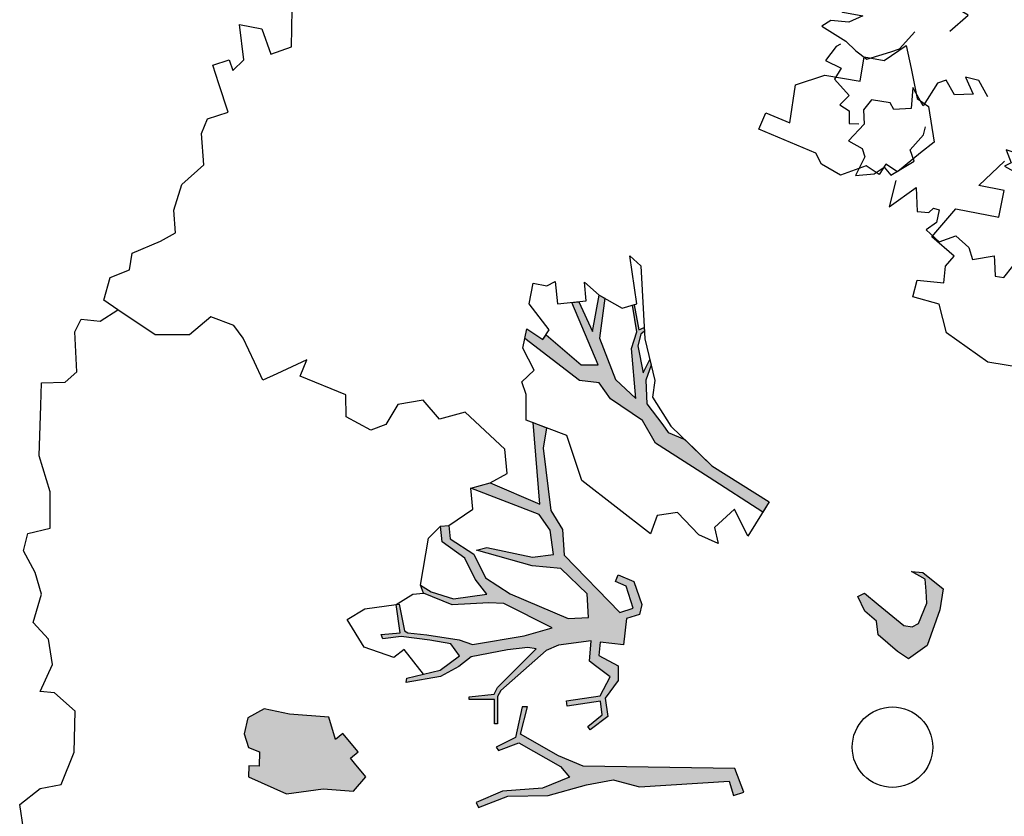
# Model space of a CAD drawing. Header units: feet. Extents: x 1377751 to 1381179, y 448542 to 452320.
# Tile 161 of 205: x 1377770 to 1377782, y 450207 to 450217. Entities that reach past the tile are written whole.
import ezdxf

# ---------------------------------------------------------------- set-up
doc = ezdxf.new("R2010")
doc.units = ezdxf.units.FT
doc.header["$MEASUREMENT"] = 0
doc.layers.add('MA- HONEY LOCUST TREE', color=3, linetype='Continuous')
doc.layers.add('VG_P_Cells', color=3, linetype='Continuous')

# ---------------------------------------------------------------- blocks, each defined once
blk = doc.blocks.new('HONEY LOCUST')
at = {"layer": 'MA- HONEY LOCUST TREE'}
h = blk.add_hatch(color=256, dxfattribs=at)
h.dxf.hatch_style = 1
edge = h.paths.add_edge_path()
edge.add_line((-0.074, -1.867), (-0.35, -3.729))
edge.add_line((-0.35, -3.729), (-0.52, -4.017))
edge.add_line((-0.52, -4.017), (-0.848, -4.448))
edge.add_line((-0.848, -4.448), (-1.173, -4.317))
edge.add_line((-1.173, -4.317), (-1.18, -4.383))
edge.add_line((-1.18, -4.383), (-0.814, -4.514))
edge.add_line((-0.814, -4.514), (-0.728, -4.771))
edge.add_line((-0.728, -4.771), (-0.682, -4.746))
edge.add_line((-0.682, -4.746), (-0.744, -4.483))
edge.add_line((-0.744, -4.483), (-0.385, -4.008))
edge.add_line((-0.385, -4.008), (-0.24, -3.918))
edge.add_line((-0.24, -3.918), (-0.149, -4.267))
edge.add_line((-0.149, -4.267), (-0.175, -4.763))
edge.add_line((-0.175, -4.763), (-0.08, -5.104))
edge.add_line((-0.08, -5.104), (-0.016, -5.084))
edge.add_line((-0.016, -5.084), (-0.105, -4.708))
edge.add_line((-0.105, -4.708), (-0.049, -4.207))
edge.add_line((-0.049, -4.207), (-0.118, -3.719))
edge.add_line((-0.118, -3.719), (-0.135, -3.383))
edge.add_line((-0.135, -3.383), (-0.006, -3.071))
edge.add_line((-0.006, -3.071), (0.071, -1.959))
edge.add_line((0.071, -1.959), (0.257, -1.927))
edge.add_line((0.257, -1.927), (0.234, -1.797))
edge.add_line((0.234, -1.797), (-0.074, -1.867))
edge = h.paths.add_edge_path()
edge.add_line((-4.328, -3.7), (-3.551, -3.71))
edge.add_line((-3.551, -3.71), (-3.297, -3.598))
edge.add_line((-3.297, -3.598), (-2.977, -3.617))
edge.add_line((-2.977, -3.617), (-2.183, -3.028))
edge.add_line((-2.183, -3.028), (-2.214, -2.855))
edge.add_line((-2.214, -2.855), (-2.496, -2.906))
edge.add_line((-2.496, -2.906), (-2.571, -3.031))
edge.add_line((-2.571, -3.031), (-2.647, -2.986))
edge.add_line((-2.647, -2.986), (-2.54, -2.806))
edge.add_line((-2.54, -2.806), (-2.242, -2.743))
edge.add_line((-2.242, -2.743), (-2.126, -2.787))
edge.add_line((-2.126, -2.787), (-2.098, -2.955))
edge.add_line((-2.098, -2.955), (-1.777, -3.035))
edge.add_line((-1.777, -3.035), (-1.847, -3.317))
edge.add_line((-1.847, -3.317), (-1.688, -3.357))
edge.add_line((-1.688, -3.357), (-1.528, -3.136))
edge.add_line((-1.528, -3.136), (-1.348, -3.16))
edge.add_line((-1.348, -3.16), (-1.152, -3.348))
edge.add_line((-1.152, -3.348), (-0.923, -3.344))
edge.add_line((-0.923, -3.344), (-0.787, -3.584))
edge.add_line((-0.787, -3.584), (-0.831, -3.609))
edge.add_line((-0.831, -3.609), (-0.953, -3.41))
edge.add_line((-0.953, -3.41), (-1.121, -3.412))
edge.add_line((-1.121, -3.412), (-1.115, -3.828))
edge.add_line((-1.115, -3.828), (-1.184, -3.829))
edge.add_line((-1.184, -3.829), (-1.19, -3.407))
edge.add_line((-1.19, -3.407), (-1.407, -3.252))
edge.add_line((-1.407, -3.252), (-1.565, -3.412))
edge.add_line((-1.565, -3.412), (-1.631, -3.479))
edge.add_line((-1.631, -3.479), (-1.881, -3.427))
edge.add_line((-1.881, -3.427), (-1.882, -3.834))
edge.add_line((-1.882, -3.834), (-1.836, -3.995))
edge.add_line((-1.836, -3.995), (-1.416, -4.617))
edge.add_line((-1.416, -4.617), (-1.35, -4.671))
edge.add_line((-1.35, -4.671), (-1.012, -4.713))
edge.add_line((-1.012, -4.713), (-1.017, -4.75))
edge.add_line((-1.017, -4.75), (-1.318, -4.712))
edge.add_line((-1.318, -4.712), (-1.357, -5.022))
edge.add_line((-1.357, -5.022), (-1.393, -5.017))
edge.add_line((-1.393, -5.017), (-1.385, -4.708))
edge.add_line((-1.385, -4.708), (-1.459, -4.653))
edge.add_line((-1.459, -4.653), (-1.871, -4.116))
edge.add_line((-1.871, -4.116), (-1.902, -4.214))
edge.add_line((-1.902, -4.214), (-1.907, -4.471))
edge.add_line((-1.907, -4.471), (-1.881, -4.93))
edge.add_line((-1.881, -4.93), (-1.783, -5.095))
edge.add_line((-1.783, -5.095), (-1.689, -5.337))
edge.add_line((-1.689, -5.337), (-1.67, -5.769))
edge.add_line((-1.67, -5.769), (-1.722, -5.754))
edge.add_line((-1.722, -5.754), (-1.767, -5.331))
edge.add_line((-1.767, -5.331), (-1.911, -5.069))
edge.add_line((-1.911, -5.069), (-2.073, -5.157))
edge.add_line((-2.073, -5.157), (-2.153, -5.409))
edge.add_line((-2.153, -5.409), (-2.243, -5.757))
edge.add_line((-2.243, -5.757), (-2.246, -5.987))
edge.add_line((-2.246, -5.987), (-2.304, -5.997))
edge.add_line((-2.304, -5.997), (-2.291, -5.762))
edge.add_line((-2.291, -5.762), (-2.646, -5.766))
edge.add_line((-2.646, -5.766), (-2.646, -5.729))
edge.add_line((-2.646, -5.729), (-2.311, -5.706))
edge.add_line((-2.311, -5.706), (-2.278, -5.67))
edge.add_line((-2.278, -5.67), (-2.222, -5.437))
edge.add_line((-2.222, -5.437), (-2.11, -5.047))
edge.add_line((-2.11, -5.047), (-2.029, -4.89))
edge.add_line((-2.029, -4.89), (-2.051, -4.242))
edge.add_line((-2.051, -4.242), (-2.105, -3.886))
edge.add_line((-2.105, -3.886), (-2.483, -4.439))
edge.add_line((-2.483, -4.439), (-2.516, -4.623))
edge.add_line((-2.516, -4.623), (-2.551, -5.076))
edge.add_line((-2.551, -5.076), (-2.74, -5.411))
edge.add_line((-2.74, -5.411), (-2.844, -5.435))
edge.add_line((-2.844, -5.435), (-2.746, -5.315))
edge.add_line((-2.746, -5.315), (-2.623, -5.049))
edge.add_line((-2.623, -5.049), (-2.627, -4.631))
edge.add_line((-2.627, -4.631), (-2.831, -4.752))
edge.add_line((-2.831, -4.752), (-3.106, -4.845))
edge.add_line((-3.106, -4.845), (-3.342, -5.097))
edge.add_line((-3.342, -5.097), (-3.537, -5.09))
edge.add_line((-3.537, -5.09), (-3.533, -4.986))
edge.add_line((-3.533, -4.986), (-3.365, -4.992))
edge.add_line((-3.365, -4.992), (-3.139, -4.727))
edge.add_line((-3.139, -4.727), (-2.828, -4.621))
edge.add_line((-2.828, -4.621), (-2.591, -4.346))
edge.add_line((-2.591, -4.346), (-2.192, -3.672))
edge.add_line((-2.192, -3.672), (-2.171, -3.422))
edge.add_line((-2.171, -3.422), (-2.463, -3.397))
edge.add_line((-2.463, -3.397), (-2.819, -3.681))
edge.add_line((-2.819, -3.681), (-2.901, -4.03))
edge.add_line((-2.901, -4.03), (-3.13, -4.562))
edge.add_line((-3.13, -4.562), (-3.184, -4.688))
edge.add_line((-3.184, -4.688), (-3.2, -4.558))
edge.add_line((-3.2, -4.558), (-3.004, -4.012))
edge.add_line((-3.004, -4.012), (-3.004, -3.748))
edge.add_line((-3.004, -3.748), (-3.308, -3.748))
edge.add_line((-3.308, -3.748), (-3.52, -3.86))
edge.add_line((-3.52, -3.86), (-3.955, -4.657))
edge.add_line((-3.955, -4.657), (-3.989, -4.411))
edge.add_line((-3.989, -4.411), (-3.646, -3.834))
edge.add_line((-3.646, -3.834), (-4.66, -3.783))
edge.add_line((-4.66, -3.783), (-4.574, -3.625))
edge.add_line((-4.574, -3.625), (-4.328, -3.7))
edge = h.paths.add_edge_path()
edge.add_line((-2.206, 0.627), (-2.178, 0.765))
edge.add_line((-2.178, 0.765), (-1.943, 0.991))
edge.add_line((-1.943, 0.991), (-1.689, 0.913))
edge.add_line((-1.689, 0.913), (-1.273, 0.7))
edge.add_line((-1.273, 0.7), (-1.139, 0.447))
edge.add_line((-1.139, 0.447), (-1.246, 0.324))
edge.add_line((-1.246, 0.324), (-1.482, 0.112))
edge.add_line((-1.482, 0.112), (-1.654, 0.117))
edge.add_line((-1.654, 0.117), (-1.798, -0.009))
edge.add_line((-1.798, -0.009), (-1.988, -0.074))
edge.add_line((-1.988, -0.074), (-2.018, 0.014))
edge.add_line((-2.018, 0.014), (-1.858, 0.163))
edge.add_line((-1.858, 0.163), (-1.555, 0.445))
edge.add_line((-1.555, 0.445), (-1.524, 0.546))
edge.add_line((-1.524, 0.546), (-1.556, 0.63))
edge.add_line((-1.556, 0.63), (-1.794, 0.766))
edge.add_line((-1.794, 0.766), (-1.942, 0.775))
edge.add_line((-1.942, 0.775), (-2.093, 0.784))
edge.add_line((-2.093, 0.784), (-2.206, 0.627))
edge = h.paths.add_edge_path()
edge.add_line((0.961, 0.076), (1.125, 0.303))
edge.add_line((1.125, 0.303), (1.497, 0.09))
edge.add_line((1.497, 0.09), (1.752, -0.111))
edge.add_line((1.752, -0.111), (1.752, -0.274))
edge.add_line((1.752, -0.274), (1.499, -0.274))
edge.add_line((1.499, -0.274), (1.304, -0.064))
edge.add_line((1.304, -0.064), (1.344, -0.301))
edge.add_line((1.344, -0.301), (1.259, -0.347))
edge.add_line((1.259, -0.347), (1.202, -0.012))
edge.add_line((1.202, -0.012), (0.961, 0.076))
edge = h.paths.add_edge_path()
edge.add_line((2.601, 0.256), (2.739, 0.373))
edge.add_line((2.739, 0.373), (3.255, 0.433))
edge.add_line((3.255, 0.433), (3.502, 0.411))
edge.add_line((3.502, 0.411), (3.621, 0.45))
edge.add_line((3.621, 0.45), (3.589, 0.503))
edge.add_line((3.589, 0.503), (3.492, 0.445))
edge.add_line((3.492, 0.445), (3.305, 0.476))
edge.add_line((3.305, 0.476), (3.362, 0.57))
edge.add_line((3.362, 0.57), (3.752, 0.703))
edge.add_line((3.752, 0.703), (3.96, 0.827))
edge.add_line((3.96, 0.827), (4.041, 0.843))
edge.add_line((4.041, 0.843), (3.91, 0.86))
edge.add_line((3.91, 0.86), (3.555, 0.73))
edge.add_line((3.555, 0.73), (3.297, 0.667))
edge.add_line((3.297, 0.667), (3.116, 0.622))
edge.add_line((3.116, 0.622), (2.76, 0.581))
edge.add_line((2.76, 0.581), (2.601, 0.256))
edge = h.paths.add_edge_path()
edge.add_line((-1.204, 3.024), (-1.081, 3.28))
edge.add_line((-1.081, 3.28), (-1.122, 4.089))
edge.add_line((-1.122, 4.089), (-1.614, 4.744))
edge.add_line((-1.614, 4.744), (-2.16, 4.886))
edge.add_line((-2.16, 4.886), (-2.151, 4.976))
edge.add_line((-2.151, 4.976), (-2.008, 4.962))
edge.add_line((-2.008, 4.962), (-1.855, 4.901))
edge.add_line((-1.855, 4.901), (-1.66, 4.86))
edge.add_line((-1.66, 4.86), (-1.606, 4.881))
edge.add_line((-1.606, 4.881), (-1.494, 4.788))
edge.add_line((-1.494, 4.788), (-1.44, 4.69))
edge.add_line((-1.44, 4.69), (-1.215, 4.489))
edge.add_line((-1.215, 4.489), (-1.237, 4.87))
edge.add_line((-1.237, 4.87), (-1.178, 5.189))
edge.add_line((-1.178, 5.189), (-1.09, 5.173))
edge.add_line((-1.09, 5.173), (-1.082, 4.487))
edge.add_line((-1.082, 4.487), (-0.883, 4.082))
edge.add_line((-0.883, 4.082), (-0.864, 3.491))
edge.add_line((-0.864, 3.491), (-0.771, 3.242))
edge.add_line((-0.771, 3.242), (-0.595, 3.213))
edge.add_line((-0.595, 3.213), (-0.462, 3.482))
edge.add_line((-0.462, 3.482), (-0.372, 4.13))
edge.add_line((-0.372, 4.13), (-0.498, 4.612))
edge.add_line((-0.498, 4.612), (-0.463, 4.56))
edge.add_line((-0.463, 4.56), (-0.198, 4.737))
edge.add_line((-0.198, 4.737), (-0.041, 5.026))
edge.add_line((-0.041, 5.026), (0.016, 4.995))
edge.add_line((0.016, 4.995), (-0.208, 4.582))
edge.add_line((-0.208, 4.582), (-0.259, 4.383))
edge.add_line((-0.259, 4.383), (-0.196, 4.041))
edge.add_line((-0.196, 4.041), (-0.202, 3.561))
edge.add_line((-0.202, 3.561), (-0.277, 3.424))
edge.add_line((-0.277, 3.424), (-0.342, 3.024))
edge.add_line((-0.342, 3.024), (-0.477, 2.88))
edge.add_line((-0.477, 2.88), (-0.989, 3.103))
edge.add_line((-0.989, 3.103), (-1.204, 3.024))
edge = h.paths.add_edge_path()
edge.add_line((-3.183, -1.103), (-3.697, -1.708))
edge.add_line((-3.697, -1.708), (-4.208, -2.309))
edge.add_line((-4.208, -2.309), (-4.508, -2.432))
edge.add_line((-4.508, -2.432), (-4.824, -2.791))
edge.add_line((-4.824, -2.791), (-5.042, -2.903))
edge.add_line((-5.042, -2.903), (-5.101, -3.141))
edge.add_line((-5.101, -3.141), (-5.708, -3.746))
edge.add_line((-5.708, -3.746), (-5.824, -3.705))
edge.add_line((-5.824, -3.705), (-5.667, -3.526))
edge.add_line((-5.667, -3.526), (-5.72, -3.479))
edge.add_line((-5.72, -3.479), (-5.29, -3.097))
edge.add_line((-5.29, -3.097), (-5.263, -2.889))
edge.add_line((-5.263, -2.889), (-6.076, -3.109))
edge.add_line((-6.076, -3.109), (-6.072, -3.022))
edge.add_line((-6.072, -3.022), (-5.684, -2.901))
edge.add_line((-5.684, -2.901), (-6.12, -2.76))
edge.add_line((-6.12, -2.76), (-6.071, -2.695))
edge.add_line((-6.071, -2.695), (-5.592, -2.828))
edge.add_line((-5.592, -2.828), (-5.056, -2.696))
edge.add_line((-5.056, -2.696), (-4.789, -2.481))
edge.add_line((-4.789, -2.481), (-5.409, -2.452))
edge.add_line((-5.409, -2.452), (-5.608, -2.357))
edge.add_line((-5.608, -2.357), (-5.941, -2.366))
edge.add_line((-5.941, -2.366), (-5.944, -2.344))
edge.add_line((-5.944, -2.344), (-5.626, -2.33))
edge.add_line((-5.626, -2.33), (-5.647, -2.26))
edge.add_line((-5.647, -2.26), (-5.601, -2.264))
edge.add_line((-5.601, -2.264), (-5.571, -2.313))
edge.add_line((-5.571, -2.313), (-5.433, -2.367))
edge.add_line((-5.433, -2.367), (-5.09, -2.348))
edge.add_line((-5.09, -2.348), (-5.243, -2.244))
edge.add_line((-5.243, -2.244), (-5.172, -2.237))
edge.add_line((-5.172, -2.237), (-4.995, -2.325))
edge.add_line((-4.995, -2.325), (-4.706, -2.353))
edge.add_line((-4.706, -2.353), (-4.42, -2.191))
edge.add_line((-4.42, -2.191), (-4.318, -2.138))
edge.add_line((-4.318, -2.138), (-4.203, -1.943))
edge.add_line((-4.203, -1.943), (-3.837, -1.654))
edge.add_line((-3.837, -1.654), (-3.298, -1.008))
edge.add_line((-3.298, -1.008), (-3.183, -1.103))
h = blk.add_hatch(color=256, dxfattribs=at)
edge = h.paths.add_edge_path()
edge.add_line((-0.575, -6.422), (-0.761, -6.537))
edge.add_line((-0.761, -6.537), (-0.831, -6.58))
edge.add_line((-0.831, -6.58), (-0.896, -6.476))
edge.add_line((-0.896, -6.476), (-1.146, -6.631))
edge.add_line((-1.146, -6.631), (-1.084, -6.731))
edge.add_line((-1.084, -6.731), (-1.373, -6.777))
edge.add_line((-1.373, -6.777), (-1.474, -7.258))
edge.add_line((-1.474, -7.258), (-1.58, -7.558))
edge.add_line((-1.58, -7.558), (-1.497, -7.777))
edge.add_line((-1.497, -7.777), (-1.305, -7.848))
edge.add_line((-1.305, -7.848), (-1.13, -7.816))
edge.add_line((-1.13, -7.816), (-1.058, -7.689))
edge.add_line((-1.058, -7.689), (-0.883, -7.717))
edge.add_line((-0.883, -7.717), (-0.902, -7.843))
edge.add_line((-0.902, -7.843), (-0.768, -7.864))
edge.add_line((-0.768, -7.864), (-0.498, -7.426))
edge.add_line((-0.498, -7.426), (-0.498, -6.965))
edge.add_line((-0.498, -6.965), (-0.421, -6.598))
edge.add_line((-0.421, -6.598), (-0.575, -6.422))
for p, q in [((-6.844, 2.089, 17.496), (-7.103, 2.446, 17.496)), ((-6.743, 2.391, 17.496), (-6.844, 2.089, 17.496)), ((-6.422, 2.284, 17.496), (-6.743, 2.391, 17.496)), ((-4.518, 2.377, 17.496), (-4.659, 1.91, 17.496)), ((-6.595, 1.768, 17.496), (-6.422, 2.284, 17.496)), ((-4.659, 1.91, 17.496), (-5.086, 1.449, 17.496)), ((-6.293, 1.426, 17.496), (-6.595, 1.768, 17.496)), ((-8.017, 1.473, 17.496), (-7.899, 1.599, 17.496)), ((-7.899, 1.599, 17.496), (-7.453, 1.609, 17.496)), ((-7.453, 1.609, 17.496), (-7.342, 1.427, 17.496)), ((-6.017, 1.668, 17.496), (-6.293, 1.426, 17.496)), ((-6.016, 1.669, 17.496), (-6.017, 1.668, 17.496)), ((-5.908, 1.547, 17.496), (-6.016, 1.669, 17.496)), ((-8.395, 1.447, 17.496), (-8.017, 1.473, 17.496)), ((-5.705, 1.5, 17.496), (-5.908, 1.547, 17.496)), ((-5.781, 1.177, 17.496), (-5.705, 1.5, 17.496)), ((-8.689, 1.427, 17.496), (-8.395, 1.447, 17.496)), ((-8.541, 1.129, 17.496), (-8.689, 1.427, 17.496)), ((-7.342, 1.427, 17.496), (-7.148, 1.11, 17.496)), ((-5.452, 1.408, 17.496), (-5.584, 1.094, 17.496)), ((-5.086, 1.449, 17.496), (-5.452, 1.408, 17.496)), ((-8.615, 0.89, 17.496), (-8.541, 1.129, 17.496)), ((-7.148, 1.11, 17.496), (-7.261, 0.982, 17.496)), ((-5.584, 1.094, 17.496), (-5.781, 1.177, 17.496)), ((-7.261, 0.982, 17.496), (-7.145, 0.88, 17.496)), ((-2.178, 0.765, 17.496), (-1.943, 0.991, 17.496)), ((-1.943, 0.991, 17.496), (-1.689, 0.913, 17.496)), ((-8.324, 0.799, 17.496), (-8.615, 0.89, 17.496)), ((-7.145, 0.88, 17.496), (-7.271, 0.736, 17.496)), ((-1.689, 0.913, 17.496), (-1.273, 0.7, 17.496)), ((-8.456, 0.374, 17.496), (-8.324, 0.799, 17.496)), ((-7.271, 0.736, 17.496), (-7.2, 0.405, 17.496)), ((-2.093, 0.784, 17.496), (-2.206, 0.627, 17.496)), ((-2.206, 0.627, 17.496), (-2.178, 0.765, 17.496)), ((-1.942, 0.775, 17.496), (-2.093, 0.784, 17.496)), ((-1.794, 0.766, 17.496), (-1.942, 0.775, 17.496)), ((-1.556, 0.63, 17.496), (-1.794, 0.766, 17.496)), ((-1.524, 0.546, 17.496), (-1.556, 0.63, 17.496)), ((-1.273, 0.7, 17.496), (-1.139, 0.447, 17.496)), ((-1.555, 0.445, 17.496), (-1.524, 0.546, 17.496)), ((-8.385, 0, 17.496), (-8.456, 0.374, 17.496)), ((-7.2, 0.405, 17.496), (-7.366, 0.188, 17.496)), ((-1.858, 0.163, 17.496), (-1.555, 0.445, 17.496)), ((-1.139, 0.447, 17.496), (-1.246, 0.324, 17.496)), ((-1.246, 0.324, 17.496), (-1.482, 0.112, 17.496)), ((-7.511, 0.139, 17.496), (-7.899, -0.523, 17.496)), ((-7.366, 0.188, 17.496), (-7.511, 0.139, 17.496)), ((-2.018, 0.014, 17.496), (-1.858, 0.163, 17.496)), ((-7.925, -0.134, 17.496), (-8.385, 0, 17.496)), ((-1.988, -0.074, 17.496), (-2.018, 0.014, 17.496)), ((-1.654, 0.117, 17.496), (-1.798, -0.009, 17.496)), ((-1.482, 0.112, 17.496), (-1.654, 0.117, 17.496)), ((-1.798, -0.009, 17.496), (-1.988, -0.074, 17.496)), ((-8.088, -0.413, 17.496), (-7.925, -0.134, 17.496)), ((-7.899, -0.523, 17.496), (-8.088, -0.413, 17.496)), ((-3.837, -1.654, 17.496), (-3.298, -1.008, 17.496)), ((-3.837, -1.654, 17.496), (-3.298, -1.008, 17.496)), ((-3.298, -1.008, 17.496), (-2.911, -1.326, 17.496)), ((-3.298, -1.008, 17.496), (-3.183, -1.103, 17.496)), ((-3.183, -1.103, 17.496), (-3.697, -1.708, 17.496)), ((-3.183, -1.103, 17.496), (-3.183, -1.103, 17.496)), ((-2.911, -1.326, 17.496), (-3.264, -1.447, 17.496)), ((-3.264, -1.447, 17.496), (-3.074, -1.722, 17.496)), ((-4.391, -2.092, 17.496), (-3.837, -1.654, 17.496)), ((-3.697, -1.708, 17.496), (-4.208, -2.309, 17.496)), ((-4.203, -1.943, 17.496), (-3.837, -1.654, 17.496)), ((-3.074, -1.722, 17.496), (-2.868, -1.705, 17.496)), ((-2.868, -1.705, 17.496), (-3.006, -1.928, 17.496)), ((0.234, -1.797, 17.496), (-0.074, -1.867, 17.496)), ((0.257, -1.927, 17.496), (0.234, -1.797, 17.496)), ((-4.318, -2.138, 17.496), (-4.203, -1.943, 17.496)), ((-3.006, -1.928, 17.496), (-3.315, -2.152, 17.496)), ((-0.074, -1.867, 17.496), (-0.35, -3.729, 17.496)), ((-0.074, -1.867, 17.496), (-0.074, -1.867, 17.496)), ((0.071, -1.959, 17.496), (0.257, -1.927, 17.496)), ((-0.006, -3.071, 17.496), (0.071, -1.959, 17.496)), ((-4.778, -2.272, 17.496), (-4.391, -2.092, 17.496)), ((-4.706, -2.353, 17.496), (-4.42, -2.191, 17.496)), ((-4.42, -2.191, 17.496), (-4.318, -2.138, 17.496)), ((-3.315, -2.152, 17.496), (-3.315, -2.41, 17.496)), ((-6.553, -2.317, 17.496), (-6.411, -2.201, 17.496)), ((-5.949, -2.311, 17.496), (-6.553, -2.317, 17.496)), ((-6.411, -2.201, 17.496), (-5.509, -2.271, 17.496)), ((-5.922, -2.498, 17.496), (-5.949, -2.311, 17.496)), ((-5.626, -2.33, 17.496), (-5.647, -2.26, 17.496)), ((-5.647, -2.26, 17.496), (-5.601, -2.264, 17.496)), ((-5.601, -2.264, 17.496), (-5.571, -2.313, 17.496)), ((-5.571, -2.313, 17.496), (-5.433, -2.367, 17.496)), ((-5.509, -2.271, 17.496), (-4.978, -2.217, 17.496)), ((-5.243, -2.244, 17.496), (-5.172, -2.237, 17.496)), ((-5.09, -2.348, 17.496), (-5.243, -2.244, 17.496)), ((-5.172, -2.237, 17.496), (-4.995, -2.325, 17.496)), ((-4.978, -2.217, 17.496), (-4.778, -2.272, 17.496)), ((-4.208, -2.309, 17.496), (-4.508, -2.432, 17.496)), ((-5.944, -2.344, 17.496), (-5.626, -2.33, 17.496)), ((-5.941, -2.366, 17.496), (-5.944, -2.344, 17.496)), ((-5.608, -2.357, 17.496), (-5.941, -2.366, 17.496)), ((-5.409, -2.452, 17.496), (-5.608, -2.357, 17.496)), ((-5.433, -2.367, 17.496), (-5.09, -2.348, 17.496)), ((-4.995, -2.325, 17.496), (-4.706, -2.353, 17.496)), ((-4.508, -2.432, 17.496), (-4.824, -2.791, 17.496)), ((-3.315, -2.41, 17.496), (-3.1, -2.521, 17.496)), ((-6.12, -2.76, 17.496), (-5.922, -2.498, 17.496)), ((-4.789, -2.481, 17.496), (-5.409, -2.452, 17.496)), ((-5.056, -2.696, 17.496), (-4.789, -2.481, 17.496)), ((-3.1, -2.521, 17.496), (-3.866, -3.278, 17.496)), ((-6.302, -2.92, 17.496), (-6.12, -2.76, 17.496)), ((-6.12, -2.76, 17.496), (-6.071, -2.695, 17.496)), ((-5.684, -2.901, 17.496), (-6.12, -2.76, 17.496)), ((-6.071, -2.695, 17.496), (-5.592, -2.828, 17.496)), ((-5.592, -2.828, 17.496), (-5.056, -2.696, 17.496)), ((-4.824, -2.791, 17.496), (-5.042, -2.903, 17.496)), ((-2.647, -2.986, 17.496), (-2.54, -2.806, 17.496)), ((-2.54, -2.806, 17.496), (-2.242, -2.743, 17.496)), ((-2.242, -2.743, 17.496), (-2.126, -2.787, 17.496)), ((-2.126, -2.787, 17.496), (-2.098, -2.955, 17.496)), ((-6.069, -2.929, 17.496), (-6.302, -2.92, 17.496)), ((-6.083, -3.289, 17.496), (-6.069, -2.929, 17.496)), ((-5.263, -2.889, 17.496), (-6.076, -3.109, 17.496)), ((-6.072, -3.022, 17.496), (-5.684, -2.901, 17.496)), ((-5.29, -3.097, 17.496), (-5.263, -2.889, 17.496)), ((-5.042, -2.903, 17.496), (-5.101, -3.141, 17.496)), ((-2.496, -2.906, 17.496), (-2.571, -3.031, 17.496)), ((-2.214, -2.855, 17.496), (-2.496, -2.906, 17.496)), ((-2.183, -3.028, 17.496), (-2.214, -2.855, 17.496)), ((-6.076, -3.109, 17.496), (-6.072, -3.022, 17.496)), ((-2.977, -3.617, 17.496), (-2.183, -3.028, 17.496)), ((-2.571, -3.031, 17.496), (-2.647, -2.986, 17.496)), ((-2.098, -2.955, 17.496), (-1.777, -3.035, 17.496)), ((-1.777, -3.035, 17.496), (-1.847, -3.317, 17.496)), ((-5.72, -3.479, 17.496), (-5.29, -3.097, 17.496)), ((-5.101, -3.141, 17.496), (-5.708, -3.746, 17.496)), ((-1.688, -3.357, 17.496), (-1.528, -3.136, 17.496)), ((-1.528, -3.136, 17.496), (-1.348, -3.16, 17.496)), ((-1.348, -3.16, 17.496), (-1.152, -3.348, 17.496)), ((-0.135, -3.383, 17.496), (-0.006, -3.071, 17.496)), ((-6.321, -3.391, 17.496), (-6.361, -3.278, 17.496)), ((-6.361, -3.278, 17.496), (-6.083, -3.289, 17.496)), ((-3.866, -3.278, 17.496), (-4.444, -3.388, 17.496)), ((-1.407, -3.252, 17.496), (-1.565, -3.412, 17.496)), ((-1.19, -3.407, 17.496), (-1.407, -3.252, 17.496)), ((-6.376, -3.551, 17.496), (-6.321, -3.391, 17.496)), ((-4.444, -3.388, 17.496), (-4.703, -3.863, 17.496)), ((-2.463, -3.397, 17.496), (-2.819, -3.681, 17.496)), ((-2.171, -3.422, 17.496), (-2.463, -3.397, 17.496)), ((-1.847, -3.317, 17.496), (-1.688, -3.357, 17.496)), ((-1.565, -3.412, 17.496), (-1.631, -3.479, 17.496)), ((-1.184, -3.829, 17.496), (-1.19, -3.407, 17.496)), ((-1.152, -3.348, 17.496), (-0.923, -3.344, 17.496)), ((-0.953, -3.41, 17.496), (-1.121, -3.412, 17.496)), ((-1.121, -3.412, 17.496), (-1.115, -3.828, 17.496)), ((-0.831, -3.609, 17.496), (-0.953, -3.41, 17.496)), ((-0.923, -3.344, 17.496), (-0.787, -3.584, 17.496)), ((-0.118, -3.719, 17.496), (-0.135, -3.383, 17.496)), ((-5.774, -3.432, 17.496), (-6.128, -3.637, 17.496)), ((-5.824, -3.705, 17.496), (-5.667, -3.526, 17.496)), ((-5.824, -3.705, 17.496), (-5.667, -3.526, 17.496)), ((-5.667, -3.526, 17.496), (-5.774, -3.432, 17.496)), ((-5.667, -3.526, 17.496), (-5.72, -3.479, 17.496)), ((-2.192, -3.672, 17.496), (-2.171, -3.422, 17.496)), ((-1.881, -3.427, 17.496), (-1.882, -3.834, 17.496)), ((-1.631, -3.479, 17.496), (-1.881, -3.427, 17.496)), ((-6.128, -3.637, 17.496), (-6.376, -3.551, 17.496)), ((-4.66, -3.783, 17.496), (-4.574, -3.625, 17.496)), ((-4.574, -3.625, 17.496), (-4.328, -3.7, 17.496)), ((-3.551, -3.71, 17.496), (-3.297, -3.598, 17.496)), ((-3.297, -3.598, 17.496), (-2.977, -3.617, 17.496)), ((-0.787, -3.584, 17.496), (-0.831, -3.609, 17.496)), ((-5.592, -3.787, 17.496), (-5.824, -3.705, 17.496)), ((-5.708, -3.746, 17.496), (-5.824, -3.705, 17.496)), ((-5.303, -3.685, 17.496), (-5.592, -3.787, 17.496)), ((-5.178, -3.853, 17.496), (-5.303, -3.685, 17.496)), ((-3.646, -3.834, 17.496), (-4.66, -3.783, 17.496)), ((-4.328, -3.7, 17.496), (-3.551, -3.71, 17.496)), ((-4.328, -3.7, 17.496), (-4.328, -3.7, 17.496)), ((-3.308, -3.748, 17.496), (-3.52, -3.86, 17.496)), ((-3.004, -3.748, 17.496), (-3.308, -3.748, 17.496)), ((-3.004, -4.012, 17.496), (-3.004, -3.748, 17.496)), ((-2.819, -3.681, 17.496), (-2.901, -4.03, 17.496)), ((-2.591, -4.346, 17.496), (-2.192, -3.672, 17.496)), ((-0.35, -3.729, 17.496), (-0.52, -4.017, 17.496)), ((-0.049, -4.207, 17.496), (-0.118, -3.719, 17.496)), ((-5.015, -3.82, 17.496), (-5.178, -3.853, 17.496)), ((-4.703, -3.863, 17.496), (-5.015, -3.82, 17.496)), ((-3.989, -4.411, 17.496), (-3.646, -3.834, 17.496)), ((-3.52, -3.86, 17.496), (-3.955, -4.657, 17.496)), ((-2.105, -3.886, 17.496), (-2.483, -4.439, 17.496)), ((-2.051, -4.242, 17.496), (-2.105, -3.886, 17.496)), ((-1.882, -3.834, 17.496), (-1.836, -3.995, 17.496)), ((-1.115, -3.828, 17.496), (-1.184, -3.829, 17.496)), ((-3.2, -4.558, 17.496), (-3.004, -4.012, 17.496)), ((-2.901, -4.03, 17.496), (-3.13, -4.562, 17.496)), ((-1.836, -3.995, 17.496), (-1.416, -4.617, 17.496)), ((-0.52, -4.017, 17.496), (-0.848, -4.448, 17.496)), ((-0.744, -4.483, 17.496), (-0.385, -4.008, 17.496)), ((-0.385, -4.008, 17.496), (-0.24, -3.918, 17.496)), ((-0.24, -3.918, 17.496), (-0.149, -4.267, 17.496)), ((-1.871, -4.116, 17.496), (-1.902, -4.214, 17.496)), ((-1.459, -4.653, 17.496), (-1.871, -4.116, 17.496)), ((-4.379, -4.175, 17.496), (-4.898, -4.603, 17.496)), ((-4.078, -4.184, 17.496), (-4.379, -4.175, 17.496)), ((-3.989, -4.411, 17.496), (-4.078, -4.184, 17.496)), ((-2.029, -4.89, 17.496), (-2.051, -4.242, 17.496)), ((-1.902, -4.214, 17.496), (-1.907, -4.471, 17.496)), ((-0.149, -4.267, 17.496), (-0.175, -4.763, 17.496)), ((-0.105, -4.708, 17.496), (-0.049, -4.207, 17.496)), ((-2.828, -4.621, 17.496), (-2.591, -4.346, 17.496)), ((-1.173, -4.317, 17.496), (-1.18, -4.383, 17.496)), ((-1.18, -4.383, 17.496), (-0.814, -4.514, 17.496)), ((-0.848, -4.448, 17.496), (-1.173, -4.317, 17.496)), ((-3.955, -4.657, 17.496), (-3.989, -4.411, 17.496)), ((-3.955, -4.657, 17.496), (-3.989, -4.411, 17.496)), ((-2.483, -4.439, 17.496), (-2.516, -4.623, 17.496)), ((-1.907, -4.471, 17.496), (-1.881, -4.93, 17.496)), ((-0.814, -4.514, 17.496), (-0.728, -4.771, 17.496)), ((-0.682, -4.746, 17.496), (-0.744, -4.483, 17.496)), ((-4.898, -4.603, 17.496), (-4.854, -4.93, 17.496)), ((-3.184, -4.688, 17.496), (-3.2, -4.558, 17.496)), ((-3.13, -4.562, 17.496), (-3.184, -4.688, 17.496)), ((-3.139, -4.727, 17.496), (-2.828, -4.621, 17.496)), ((-2.627, -4.631, 17.496), (-2.831, -4.752, 17.496)), ((-2.623, -5.049, 17.496), (-2.627, -4.631, 17.496)), ((-2.516, -4.623, 17.496), (-2.551, -5.076, 17.496)), ((-1.416, -4.617, 17.496), (-1.35, -4.671, 17.496)), ((-3.692, -4.665, 17.496), (-3.955, -4.657, 17.496)), ((-3.533, -4.986, 17.496), (-3.692, -4.665, 17.496)), ((-3.365, -4.992, 17.496), (-3.139, -4.727, 17.496)), ((-2.831, -4.752, 17.496), (-3.106, -4.845, 17.496)), ((-1.385, -4.708, 17.496), (-1.459, -4.653, 17.496)), ((-1.393, -5.017, 17.496), (-1.385, -4.708, 17.496)), ((-1.318, -4.712, 17.496), (-1.357, -5.022, 17.496)), ((-1.35, -4.671, 17.496), (-1.012, -4.713, 17.496)), ((-1.017, -4.75, 17.496), (-1.318, -4.712, 17.496)), ((-1.012, -4.713, 17.496), (-1.017, -4.75, 17.496)), ((-0.728, -4.771, 17.496), (-0.682, -4.746, 17.496)), ((-0.175, -4.763, 17.496), (-0.08, -5.104, 17.496)), ((-0.016, -5.084, 17.496), (-0.105, -4.708, 17.496)), ((-3.106, -4.845, 17.496), (-3.342, -5.097, 17.496)), ((-4.854, -4.93, 17.496), (-5.115, -5.1, 17.496)), ((-3.537, -5.09, 17.496), (-3.533, -4.986, 17.496)), ((-3.537, -5.09, 17.496), (-3.533, -4.986, 17.496)), ((-3.533, -4.986, 17.496), (-3.365, -4.992, 17.496)), ((-2.11, -5.047, 17.496), (-2.029, -4.89, 17.496)), ((-1.881, -4.93, 17.496), (-1.783, -5.095, 17.496)), ((-5.115, -5.1, 17.496), (-5.104, -5.417, 17.496)), ((-3.342, -5.097, 17.496), (-3.537, -5.09, 17.496)), ((-3.411, -5.258, 17.496), (-3.537, -5.09, 17.496)), ((-2.746, -5.315, 17.496), (-2.623, -5.049, 17.496)), ((-2.551, -5.076, 17.496), (-2.74, -5.411, 17.496)), ((-2.222, -5.437, 17.496), (-2.11, -5.047, 17.496)), ((-1.911, -5.069, 17.496), (-2.073, -5.157, 17.496)), ((-1.767, -5.331, 17.496), (-1.911, -5.069, 17.496)), ((-1.783, -5.095, 17.496), (-1.689, -5.337, 17.496)), ((-1.357, -5.022, 17.496), (-1.393, -5.017, 17.496)), ((-0.08, -5.104, 17.496), (-0.016, -5.084, 17.496)), ((-2.073, -5.157, 17.496), (-2.153, -5.409, 17.496)), ((-2.844, -5.435, 17.496), (-3.411, -5.258, 17.496)), ((-2.844, -5.435, 17.496), (-2.746, -5.315, 17.496)), ((-1.722, -5.754, 17.496), (-1.767, -5.331, 17.496)), ((-1.689, -5.337, 17.496), (-1.67, -5.769, 17.496)), ((-5.104, -5.417, 17.496), (-4.877, -5.598, 17.496)), ((-2.74, -5.411, 17.496), (-2.844, -5.435, 17.496)), ((-2.74, -5.411, 17.496), (-2.844, -5.435, 17.496)), ((-2.748, -5.543, 17.496), (-2.74, -5.411, 17.496)), ((-2.278, -5.67, 17.496), (-2.222, -5.437, 17.496)), ((-2.153, -5.409, 17.496), (-2.243, -5.757, 17.496)), ((-4.877, -5.598, 17.496), (-4.832, -5.79, 17.496)), ((-2.646, -5.766, 17.496), (-2.748, -5.543, 17.496)), ((-1.745, -5.543, 17.496), (-2.081, -5.739, 17.496)), ((-2.646, -5.729, 17.496), (-2.311, -5.706, 17.496)), ((-2.646, -5.766, 17.496), (-2.646, -5.729, 17.496)), ((-2.311, -5.706, 17.496), (-2.278, -5.67, 17.496)), ((-2.081, -5.739, 17.496), (-1.998, -5.882, 17.496)), ((-4.832, -5.79, 17.496), (-5.036, -6.073, 17.496)), ((-2.291, -5.762, 17.496), (-2.646, -5.766, 17.496)), ((-2.645, -6.159, 17.496), (-2.646, -5.766, 17.496)), ((-2.304, -5.997, 17.496), (-2.291, -5.762, 17.496)), ((-2.243, -5.757, 17.496), (-2.246, -5.987, 17.496)), ((-1.67, -5.769, 17.496), (-1.722, -5.754, 17.496)), ((-1.998, -5.882, 17.496), (-2.173, -6.23, 17.496)), ((-9.68, -6.14, 17.496), (-10.139, -6.07, 17.496)), ((-5.308, -6.039, 17.496), (-5.613, -6.571, 17.496)), ((-5.036, -6.073, 17.496), (-5.308, -6.039, 17.496)), ((-2.246, -5.987, 17.496), (-2.304, -5.997, 17.496)), ((-9.624, -6.406, 17.496), (-9.68, -6.14, 17.496)), ((-2.544, -6.391, 17.496), (-2.645, -6.159, 17.496)), ((-2.173, -6.23, 17.496), (-2.544, -6.391, 17.496)), ((-10.041, -6.741, 17.496), (-9.951, -6.475, 17.496)), ((-9.951, -6.475, 17.496), (-9.624, -6.406, 17.496)), ((-5.613, -6.571, 17.496), (-5.804, -6.462, 17.496)), ((-5.804, -6.462, 17.496), (-5.681, -6.854, 17.496)), ((-0.575, -6.422, 17.496), (-0.761, -6.537, 17.496)), ((-0.421, -6.598, 17.496), (-0.575, -6.422, 17.496)), ((-0.896, -6.476, 17.496), (-1.146, -6.631, 17.496)), ((-0.831, -6.58, 17.496), (-0.896, -6.476, 17.496)), ((-0.761, -6.537, 17.496), (-0.831, -6.58, 17.496)), ((-0.498, -6.965, 17.496), (-0.421, -6.598, 17.496)), ((-1.146, -6.631, 17.496), (-1.084, -6.731, 17.496)), ((-9.597, -6.747, 17.496), (-10.041, -6.741, 17.496)), ((-9.483, -6.899, 17.496), (-9.597, -6.747, 17.496)), ((-1.373, -6.777, 17.496), (-1.474, -7.258, 17.496)), ((-1.084, -6.731, 17.496), (-1.373, -6.777, 17.496)), ((-9.621, -6.925, 17.496), (-9.483, -6.899, 17.496)), ((-9.581, -7.137, 17.496), (-9.621, -6.925, 17.496)), ((-5.681, -6.854, 17.496), (-5.624, -7.038, 17.496)), ((-8.98, -7.025, 17.496), (-9.341, -7.092, 17.496)), ((-8.93, -7.29, 17.496), (-8.98, -7.025, 17.496)), ((-5.624, -7.038, 17.496), (-5.861, -7.112, 17.496)), ((-0.498, -7.426, 17.496), (-0.498, -6.965, 17.496)), ((-9.341, -7.092, 17.496), (-9.581, -7.137, 17.496)), ((-5.861, -7.112, 17.496), (-6.176, -7.21, 17.496)), ((-8.759, -7.386, 17.496), (-8.93, -7.29, 17.496)), ((-6.347, -7.304, 17.496), (-6.489, -7.575, 17.496)), ((-6.176, -7.21, 17.496), (-6.347, -7.304, 17.496)), ((-1.474, -7.258, 17.496), (-1.58, -7.558, 17.496)), ((-8.371, -7.41, 17.496), (-8.759, -7.386, 17.496)), ((-8.165, -7.714, 17.496), (-8.371, -7.41, 17.496)), ((-0.768, -7.864, 17.496), (-0.498, -7.426, 17.496)), ((-6.489, -7.575, 17.496), (-6.304, -7.867, 17.496)), ((-1.58, -7.558, 17.496), (-1.497, -7.777, 17.496)), ((-1.13, -7.816, 17.496), (-1.058, -7.689, 17.496)), ((-1.058, -7.689, 17.496), (-0.883, -7.717, 17.496)), ((-7.861, -7.853, 17.496), (-8.165, -7.714, 17.496)), ((-1.497, -7.777, 17.496), (-1.305, -7.848, 17.496)), ((-1.305, -7.848, 17.496), (-1.13, -7.816, 17.496)), ((-0.883, -7.717, 17.496), (-0.902, -7.843, 17.496)), ((-7.582, -7.87, 17.496), (-7.861, -7.853, 17.496)), ((-7.502, -8.067, 17.496), (-7.582, -7.87, 17.496)), ((-6.304, -7.867, 17.496), (-6.361, -8.286, 17.496)), ((-0.902, -7.843, 17.496), (-0.768, -7.864, 17.496)), ((-7.4, -8.435, 17.496), (-7.502, -8.067, 17.496)), ((-6.361, -8.286, 17.496), (-6.727, -8.706, 17.496)), ((-7.201, -8.495, 17.496), (-7.4, -8.435, 17.496)), ((-7.14, -8.748, 17.496), (-7.201, -8.495, 17.496)), ((-6.869, -8.863, 17.496), (-7.14, -8.748, 17.496)), ((-6.727, -8.706, 17.496), (-6.869, -8.863, 17.496)), ((-6.619, -8.94, 17.496), (-6.727, -8.706, 17.496)), ((-6.673, -9.174, 17.496), (-6.619, -8.94, 17.496)), ((-6.529, -9.27, 17.496), (-6.673, -9.174, 17.496)), ((-6.031, -9.312, 17.496), (-6.529, -9.27, 17.496)), ((-5.923, -9.474, 17.496), (-6.031, -9.312, 17.496)), ((-5.957, -9.763, 17.496), (-5.923, -9.474, 17.496)), ((-5.677, -9.81, 17.496), (-5.957, -9.763, 17.496)), ((-5.062, -9.911, 17.496), (-5.677, -9.81, 17.496)), ((-4.602, -9.835, 17.496), (-5.062, -9.911, 17.496)), ((-4.154, -9.894, 17.496), (-4.602, -9.835, 17.496)), ((-4.124, -10.178, 17.496), (-4.154, -9.894, 17.496)), ((-1.861, -9.888, 17.496), (-2.121, -10.111, 17.496)), ((-1.359, -9.97, 17.496), (-1.861, -9.888, 17.496)), ((-0.98, -10.181, 17.496), (-1.359, -9.97, 17.496)), ((-3.356, -10.112, 17.496), (-3.631, -10.154, 17.496)), ((-3.022, -10.261, 17.496), (-3.356, -10.112, 17.496)), ((-2.789, -10.1, 17.496), (-3.022, -10.261, 17.496)), ((-2.473, -10.089, 17.496), (-2.789, -10.1, 17.496)), ((-2.162, -10.285, 17.496), (-2.473, -10.089, 17.496)), ((-2.121, -10.111, 17.496), (-2.162, -10.285, 17.496)), ((-3.918, -10.261, 17.496), (-4.124, -10.178, 17.496)), ((-3.631, -10.154, 17.496), (-3.918, -10.261, 17.496)), ((-0.968, -10.447, 17.496), (-0.98, -10.181, 17.496)), ((-0.805, -10.724, 17.496), (-0.968, -10.447, 17.496)), ((-0.494, -10.717, 17.496), (-0.805, -10.724, 17.496))]:
    blk.add_line(p, q, dxfattribs=at)
blk.add_circle((-0.078, 0.106), 0.5, dxfattribs=at)
blk = doc.blocks.new('TREE-13')
for points in [[(-21.55, 67.39), (-19.58, 66.68), (-18.68, 69.81), (-10.83, 73.35), (-12.85, 70.01), (-12.85, 68.14), (-7.46, 69.81), (-3.65, 68.77), (-4.1, 65.43), (2.19, 67.72), (5.1, 68.14), (3.98, 64.39), (8.02, 63.35), (6.45, 59.19), (-1.18, 59.19), (-3.2, 55.44), (0.62, 52.94), (5.55, 52.53), (-2.3, 46.28), (-9.03, 46.28), (-9.48, 46.7), (-9.93, 50.24)], [(6, 66.48), (8.47, 71.68), (13.18, 69.81), (13.63, 66.48), (19.46, 67.1), (19.91, 64.39), (24.4, 63.77), (25.3, 61.69), (25.3, 60.23), (30.23, 60.85), (28.21, 58.15), (33.6, 57.73), (31.58, 55.86), (35.35, 53.05)], [(-45.27, 43.31), (-46.62, 46.64), (-44.6, 46.64), (-44.6, 49.55), (-40.78, 49.55), (-43.7, 53.92), (-43.7, 55.8), (-41.23, 55.17), (-39.89, 53.51), (-39.89, 58.5), (-36.97, 59.13), (-36.97, 57.25), (-35.4, 55.8), (-34.05, 61.21), (-36.07, 63.08), (-32.03, 66), (-31.59, 61.83), (-31.14, 59.13), (-32.03, 55.8), (-27.77, 54.96), (-27.77, 58.09), (-23.96, 58.09), (-24.41, 54.55)], [(-21.55, 67.39), (-23.22, 65.01), (-26.99, 66.85), (-28.3, 60.72)], [(35.35, 53.05), (41.87, 54.3), (36.68, 48), (42.6, 47.36), (42.6, 44.48), (41.48, 43.36), (41.8, 41.92), (45, 42.4), (46.92, 44.8), (49.63, 41.45), (47.88, 37.45), (50.56, 34.08), (53.42, 32.98), (52.19, 27.7), (53.47, 27.54), (57.15, 27.06), (57.31, 24.99), (54.43, 22.91), (54.41, 21.49)], [(30.32, 51.33), (29.87, 45.71), (32.79, 42.79), (38.31, 42.79), (39.88, 39.87), (40.94, 34.53), (42.51, 32.24), (34.39, 29.17), (37.5, 26.76), (35.03, 25.93), (38.56, 23.61), (41.69, 25.58), (44.07, 24.69)], [(-59.34, 18.66), (-61.81, 20.74), (-59.34, 22.62), (-63.38, 30.11), (-58.45, 30.11), (-58.9, 29.49), (-54.18, 28.86), (-55.98, 31.99), (-53.73, 31.99), (-56.43, 34.69), (-55.98, 39.06), (-53.73, 46.35), (-49.25, 45.52), (-49.25, 43.02), (-51.27, 42.6), (-48.35, 39.27), (-46.33, 40.94), (-44.98, 40.31), (-47.45, 36.15), (-42.96, 35.73), (-42.96, 32.82), (-39.6, 33.65), (-37.58, 29.7), (-33.89, 29.55)], [(8.96, 43.3), (12.59, 45.58), (13.05, 44.64), (14.07, 42.6), (18.45, 43.39), (18.79, 41.69), (18.61, 39.04), (22.71, 37.37), (21.83, 34.6), (21.03, 34.2), (23.75, 32.77), (26.15, 33.5), (28.04, 30.72), (25.12, 29.03), (26.85, 27.57), (23.88, 23.99), (23.07, 23.59), (20.09, 23.03), (19.44, 24.33)], [(-17.93, 26.42), (-17.93, 24.76), (-21.29, 26.84), (-19.72, 27.67), (-21.29, 28.09), (-25.11, 31.63), (-22.64, 33.09), (-22.64, 37.04), (-12.99, 33.92), (-12.99, 39.96), (-11.65, 40.58), (-9.63, 37.87), (-6.71, 37.87), (-5.81, 36), (-5.81, 33.09)], [(-34.25, 21.59), (-38.53, 21.3), (-38.36, 20.27), (-37.98, 18.01), (-41.98, 16.08), (-41.26, 14.51), (-39.56, 12.47), (-41.89, 8.71), (-39.55, 6.99), (-38.67, 7.13), (-40.03, 4.38), (-42.39, 3.56), (-42.29, 0.2), (-38.93, 0.55), (-39.47, -1.65), (-34.96, -2.8), (-34.08, -2.65), (-31.34, -1.35), (-31.58, 0.09)], [(24.51, 8.17), (24.51, 12.75), (26.98, 15.04), (27.43, 10.46), (31.47, 12.54), (31.47, 16.71), (33.71, 17.12), (39.54, 14), (39.54, 19.2), (42.46, 14.83), (46.27, 16.71), (46.27, 18.58), (49.86, 21.49), (52.78, 20.24), (54.35, 17.12), (59.74, 15.46), (57.72, 12.13), (58.17, 10.04), (62.43, 7.13), (58.17, 5.26), (55.25, 5.46), (54.8, 2.97), (48.07, 3.17), (47.62, 6.09), (42.91, 7.75), (41.56, 9.21)], [(-59.95, 5.95), (-64.28, 10.13), (-68.09, 11.79), (-66.3, 12.42), (-63.38, 12.42), (-60.47, 17.83), (-56.43, 18.66), (-54.63, 16.79), (-55.08, 15.54), (-51.27, 13.87), (-47.9, 13.46), (-48.35, 9.29), (-47.45, 5.96), (-45.88, 2.84)], [(-10.97, 5.1), (-10.85, 2.54), (-9.56, 0.44), (-8.74, -0.9), (-7.5, -0.14), (-5.61, -2.4), (-3.72, -2.29), (0, 0), (-1.72, -3.17), (0.04, -8.41), (3.06, -6.55), (3.89, -3.93), (4.84, 0.87), (6.9, -2.07), (7.85, 0.35), (9.75, 6), (9.4, 5.79), (6.86, 8.71), (8.64, 12.17), (7.34, 11.9), (4.86, 10.37), (3.15, 11.16), (1.27, 13.43), (0.8, 14.19)], [(-59.95, 5.95), (-62.6, 4.11), (-60.33, 2.01), (-65.06, -5.07), (-60.14, -5.54), (-60.53, -4.87), (-55.78, -4.7), (-57.86, -7.64), (-55.63, -7.85), (-58.57, -10.29), (-58.54, -14.68), (-57, -22.15), (-52.45, -21.75), (-52.21, -19.26), (-54.18, -18.65), (-50.96, -15.61), (-49.11, -17.46), (-47.71, -16.97), (-49.77, -12.59), (-45.27, -12.6), (-44.99, -9.7), (-41.72, -10.85), (-39.33, -7.1), (-35.51, -7.31)], [(48.07, 3.17), (52.22, 0.69), (53.12, 0.06), (52.67, -3.06), (59.85, -4.31), (58.5, -5.97), (53.12, -9.3), (56.93, -10.35), (54.02, -12.01), (51.77, -11.18), (53.12, -15.97), (49.3, -16.8), (51.1, -18.26), (51.1, -21.17), (47.73, -21.17), (43.25, -18.88), (45.04, -22.21), (48.86, -24.5), (49.75, -27), (42.8, -26.38), (39.43, -26.79), (36.07, -26.79), (33.08, -22.63)], [(10.76, -14.51), (11.41, -15.56), (11.41, -16.19), (13.87, -17.23), (13.87, -18.9), (12.53, -20.14), (15.89, -20.56), (15.89, -22.43), (23.52, -17.44), (25.09, -20.77), (29.8, -19.94), (27.34, -17.23), (30.25, -16.19), (33.17, -16.61), (33.62, -13.48), (32.72, -13.27), (33.17, -9.32), (26.89, -8.69), (30.7, -7.03), (30.25, -4.74), (28.46, -5.36), (26.89, -4.32), (26.89, -3.07)], [(-19.71, -18.49), (-21.05, -12.7), (-26.23, -15.81), (-27.45, -14.98), (-26.17, -11.85), (-27.67, -9.35), (-26.53, -7.62), (-24.03, -6.12)], [(-47.09, -18.01), (-49.5, -21.53), (-50.06, -22.47), (-48.35, -25.12), (-54.35, -29.25), (-52.44, -30.2), (-46.15, -30.99), (-49.19, -33.52), (-45.84, -33.82), (-44.15, -32.13), (-43.38, -37.04), (-39.56, -36.21), (-40.59, -38.28), (-39.37, -40.93), (-36.31, -39.53), (-33.19, -35.57), (-33.43, -39.35), (-35.94, -43.02), (-35.72, -45.67), (-29.65, -42.2), (-26.42, -41.17), (-23.36, -39.77), (-22.18, -33.73), (-21.74, -31.47), (-23.68, -26.17)], [(-1.12, -17.89), (-5.7, -17.97), (-7.94, -20.47), (-3.36, -20.84), (-5.37, -24.92), (-9.53, -24.99), (-9.91, -27.24), (-6.69, -33.02), (-11.9, -33.1), (-7.48, -35.95), (-9.29, -39.79), (-11.16, -39.82), (-14.01, -43.46), (-12.72, -46.36), (-9.57, -47.88), (-7.81, -53.23), (-4.52, -51.16), (-2.43, -51.57), (0.56, -55.78), (2.36, -51.49), (2.1, -48.58), (4.59, -48.09), (4.27, -41.36), (1.35, -40.96), (-0.39, -36.28), (-1.87, -34.96)], [(6.35, -47.59), (11.21, -52.12), (10.17, -44.02), (15.52, -46.63), (17.05, -44.19), (16.69, -42.65), (17.73, -41.6), (20.18, -43.71), (20.53, -46.76), (24.62, -45.36), (25.26, -41.05), (29.32, -39.62), (32.33, -40.21), (34.1, -35.09), (35.27, -35.64), (38.63, -37.19), (39.87, -35.51), (38.54, -32.22), (41.32, -28.4)], [(-29.65, -43.75), (-29.65, -44.9), (-27.88, -48.91), (-24.42, -46.36), (-22.78, -49.09), (-17.5, -47.81), (-16.59, -50.91), (-14.22, -49.63), (-11.49, -51.09), (-10.27, -49.06)]]:
    blk.add_lwpolyline(points)

msp = doc.modelspace()

# ---------------------------------------------------------------- block references
at = {"layer": 'VG_P_Cells', "rotation": 277.5930949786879}
msp.add_blockref('HONEY LOCUST', (1377780.568, 450207.489, -8.748), dxfattribs=at)
at = {"layer": 'VG_P_Cells', "xscale": 0.05045072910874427, "yscale": 0.05045072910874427, "zscale": 0.05045072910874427, "rotation": 298.2546207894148}
msp.add_blockref('TREE-13', (1377782.669, 450216.031), dxfattribs=at)

doc.saveas('drawing.dxf')
